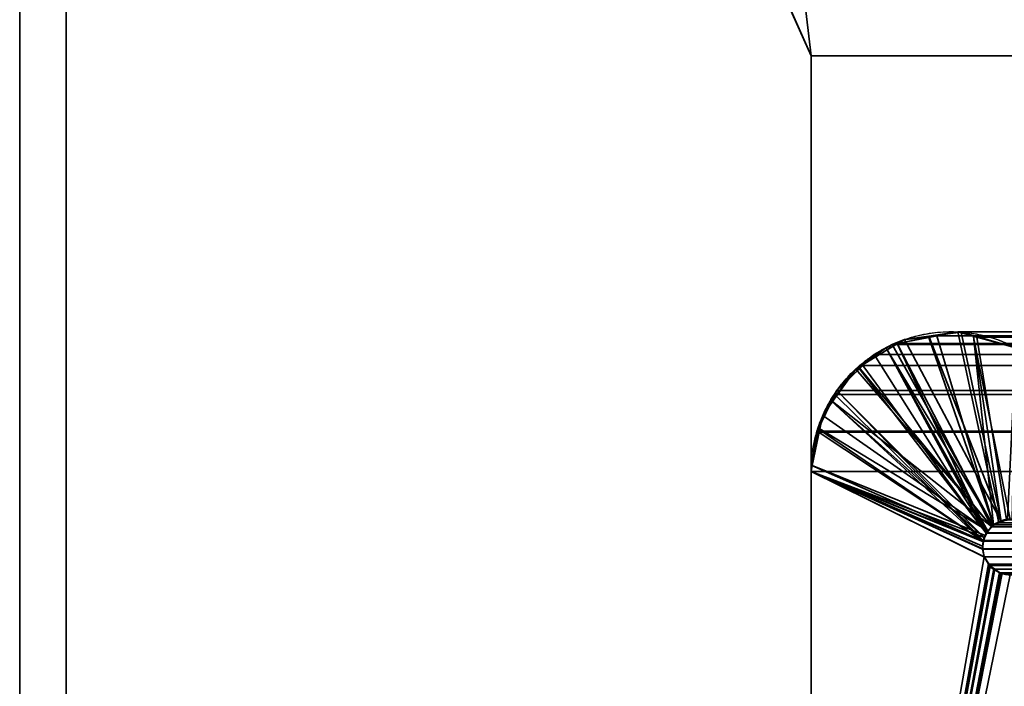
# Model space of a CAD drawing. Header units: millimetres. Extents: x -490 to 6690, y -115 to 132.
# Tile 86 of 256: x -313.25 to -307.96, y 8.61 to 12.19. Entities that reach past the tile are written whole.
import ezdxf

# ---------------------------------------------------------------- set-up
doc = ezdxf.new("R2010")
doc.units = ezdxf.units.MM
doc.layers.add('151', color=7, linetype='Continuous', true_color=0xffffff)

# ---------------------------------------------------------------- blocks, each defined once
blk = doc.blocks.new('UG_SURFACE_001')
at = {"layer": '151', "color": 252, "linetype": 'Continuous', "lineweight": 35}
for points in [[(490, -6.2, 2201.9999), (490, 113.2, 2201.9999), (-490, 113.2, 2201.9999), (-490, -6.2, 2201.9999)], [(-340, -6.2, 2052), (-340, 113.2, 2052), (340, 113.2, 2052), (340, -6.2, 2052)]]:
    blk.add_3dface(points, dxfattribs=at)
blk = doc.blocks.new('UG_SURFACE_041')
at = {"layer": '151', "color": 7, "linetype": 'Continuous', "lineweight": 35}
for points in [[(-313.25, -22, -8), (-313.25, 16, -8), (-313, 16, -8), (-313, -22, -8)], [(-313, -22, 2020), (-313, 16, 2020), (-313.25, 16, 2020.2501), (-313.25, -22, 2020.2501)], [(-313, 16, 2020), (-313, -22, 2020), (-313, -22, -8), (-313, 16, -8)]]:
    blk.add_3dface(points, dxfattribs=at)
blk = doc.blocks.new('UG_SURFACE_045')
at = {"layer": '151', "color": 14, "linetype": 'Continuous', "lineweight": 35}
for points in [[(317.3, -10, 2024.3001), (317.3, 19, 2024.3001), (-317.3, 19, 2024.3001), (-317.3, -10, 2024.3001)], [(313.25, 16.25, 2020.2501), (313.25, -22, 2020.2501), (-313.25, -22, 2020.2501), (-313.25, 16.25, 2020.2501)]]:
    blk.add_3dface(points, dxfattribs=at)
blk = doc.blocks.new('UG_SURFACE_046')
at = {"layer": '151', "color": 7, "linetype": 'Continuous', "lineweight": 35}
for points in [[(-313.25, 16, 2020.2501), (-313.25, -22, 2020.2501), (313.25, -22, 2020.2501), (313.25, 16, 2020.2501)], [(-313.25, -22, 2020.2501), (-313.25, 16, 2020.2501), (-313, 16, 2020), (-313, -22, 2020)], [(313, 16, 2020), (313, -22, 2020), (-313, -22, 2020), (-313, 16, 2020)]]:
    blk.add_3dface(points, dxfattribs=at)
blk = doc.blocks.new('UG_SURFACE_053')
at = {"layer": '151', "color": 46, "linetype": 'Continuous', "lineweight": 35}
for points in [[(-308.5645, 10.4492, 2015.5644), (-308.4979, 10.4762, -8), (-308.5904, 10.4203, -8)], [(-308.5904, 10.4203, -8), (-308.4979, 10.4762, -8), (-307.9803, 9.5024, -8), (-308.0221, 9.4776, -8)], [(-308.4979, 10.4762, -8), (-308.5645, 10.4492, 2015.5644), (-308.3683, 10.4872, 2015.3682)], [(-308.0225, 9.4783, 2015.0225), (-308.0198, 9.4814, 2015.0197), (-308.3683, 10.4872, 2015.3682), (-308.5645, 10.4492, 2015.5644)], [(-308.3683, 10.4872, 2015.3682), (-308.3684, 10.4934, -8), (-308.4979, 10.4762, -8)], [(-308.4979, 10.4762, -8), (-308.3684, 10.4934, -8), (-307.9793, 9.503, -8), (-307.9803, 9.5024, -8)], [(-308.3684, 10.4934, -8), (-308.3683, 10.4872, 2015.3682), (-308.2112, 10.5176, 2015.2111)], [(-308.1941, 10.5165, -8), (-308.3684, 10.4934, -8), (-308.2112, 10.5176, 2015.2111)], [(-307.9793, 9.503, -8), (-308.3684, 10.4934, -8), (-308.1941, 10.5165, -8)], [(-308.128, 10.4948, 2015.1279), (-308.2112, 10.5176, 2015.2111), (-308.3683, 10.4872, 2015.3682), (-308.0198, 9.4814, 2015.0197)], [(-308.1941, 10.5165, -8), (-308.2112, 10.5176, 2015.2111), (-308.128, 10.4948, 2015.1279)], [(-308.128, 10.4948, 2015.1279), (-308.1291, 10.4979, -8), (-308.1941, 10.5165, -8)], [(-308.1941, 10.5165, -8), (-308.1291, 10.4979, -8), (-307.9302, 9.5096, -8), (-307.9793, 9.503, -8)], [(-308.1291, 10.4979, -8), (-308.128, 10.4948, 2015.1279), (-307.8995, 10.4321, 2014.8995)], [(-307.8995, 10.4321, 2014.8995), (-307.8995, 10.4321, -8), (-308.1291, 10.4979, -8)], [(-308.1291, 10.4979, -8), (-307.8995, 10.4321, -8), (-307.9205, 9.511, -8), (-307.9302, 9.5096, -8)], [(-308.128, 10.4948, 2015.1279), (-308.0198, 9.4814, 2015.0197), (-307.9793, 9.4973, 2014.9794)], [(-307.9793, 9.4973, 2014.9794), (-307.9457, 9.5105, 2014.9457), (-307.8995, 10.4321, 2014.8995), (-308.128, 10.4948, 2015.1279)], [(-308.7442, 10.3275, -8), (-308.6605, 10.3959, 2015.6605), (-308.5974, 10.4309, 2015.5973)], [(-308.5974, 10.4309, 2015.5973), (-308.5904, 10.4203, -8), (-308.7442, 10.3275, -8)], [(-308.7442, 10.3275, -8), (-308.5904, 10.4203, -8), (-308.0221, 9.4776, -8), (-308.0304, 9.4727, -8)], [(-308.5974, 10.4309, 2015.5973), (-308.6605, 10.3959, 2015.6605), (-308.7404, 10.319, 2015.7404), (-308.0595, 9.4365, 2015.0595)], [(-308.5904, 10.4203, -8), (-308.5974, 10.4309, 2015.5973), (-308.5645, 10.4492, 2015.5644)], [(-308.5645, 10.4492, 2015.5644), (-308.5974, 10.4309, 2015.5973), (-308.0502, 9.447, 2015.0502), (-308.0225, 9.4783, 2015.0225)], [(-308.5974, 10.4309, 2015.5973), (-308.0595, 9.4365, 2015.0595), (-308.0502, 9.447, 2015.0502)], [(-308.7442, 10.3275, -8), (-308.7404, 10.319, 2015.7404), (-308.6605, 10.3959, 2015.6605)], [(-308.7603, 10.3178, -8), (-308.8894, 10.1446, 2015.8894), (-308.8611, 10.2028, 2015.861)], [(-308.7603, 10.3178, -8), (-308.8844, 10.1426, -8), (-308.8894, 10.1446, 2015.8894)], [(-308.8844, 10.1426, -8), (-308.7603, 10.3178, -8), (-308.0304, 9.4727, -8)], [(-308.7603, 10.3178, -8), (-308.8611, 10.2028, 2015.861), (-308.7404, 10.319, 2015.7404)], [(-308.069, 9.4119, 2015.069), (-308.0595, 9.4365, 2015.0595), (-308.7404, 10.319, 2015.7404), (-308.8611, 10.2028, 2015.861)], [(-308.7404, 10.319, 2015.7404), (-308.7442, 10.3275, -8), (-308.7603, 10.3178, -8)], [(-308.0304, 9.4727, -8), (-308.7603, 10.3178, -8), (-308.7442, 10.3275, -8)], [(-308.8611, 10.2028, 2015.861), (-308.8894, 10.1446, 2015.8894), (-308.069, 9.4119, 2015.069)], [(-308.9375, 10.0678, -8), (-308.9614, 9.9961, 2015.9614), (-308.8894, 10.1446, 2015.8894)], [(-308.8894, 10.1446, 2015.8894), (-308.9614, 9.9961, 2015.9614), (-308.0761, 9.3934, 2015.0762)], [(-308.8894, 10.1446, 2015.8894), (-308.8844, 10.1426, -8), (-308.9375, 10.0678, -8)], [(-308.0304, 9.4727, -8), (-308.049, 9.4474, -8), (-308.9375, 10.0678, -8), (-308.8844, 10.1426, -8)], [(-308.8894, 10.1446, 2015.8894), (-308.0761, 9.3934, 2015.0762), (-308.069, 9.4119, 2015.069)], [(-308.9375, 10.0678, -8), (-308.9524, 9.996, -8), (-308.9614, 9.9961, 2015.9614)], [(-308.9524, 9.996, -8), (-308.9375, 10.0678, -8), (-308.049, 9.4474, -8)], [(-308.9614, 9.9961, 2015.9614), (-308.9698, 9.9788, 2015.9698), (-308.9955, 9.7991, 2015.9955), (-308.0761, 9.3934, 2015.0762)], [(-308.9935, 9.799, -8), (-308.9698, 9.9788, 2015.9698), (-308.9614, 9.9961, 2015.9614)], [(-308.9614, 9.9961, 2015.9614), (-308.9524, 9.996, -8), (-308.9935, 9.799, -8)], [(-308.049, 9.4474, -8), (-308.0655, 9.4249, -8), (-308.9935, 9.799, -8), (-308.9524, 9.996, -8)], [(-308.9935, 9.799, -8), (-308.9955, 9.7991, 2015.9955), (-308.9698, 9.9788, 2015.9698)], [(-309, 9.7678, -8), (-309, 9.7678, 2016), (-308.9955, 9.7991, 2015.9955)], [(-308.9955, 9.7991, 2015.9955), (-308.9935, 9.799, -8), (-309, 9.7678, -8)], [(-308.0762, 9.3911, 2015.0762), (-308.0761, 9.3934, 2015.0762), (-308.9955, 9.7991, 2015.9955), (-309, 9.7678, 2016)], [(-309, 9.7678, -8), (-308.9935, 9.799, -8), (-308.0655, 9.4249, -8), (-308.0685, 9.4125, -8)], [(-309, 9.7678, -8), (-309, 4, -8), (-309, 4, 2016), (-309, 9.7678, 2016)], [(-309, 9.7678, -8), (-308.0793, 9.3671, -8), (-308.0768, 9.3523, -8)], [(-309, 9.7678, -8), (-308.0685, 9.4125, -8), (-308.0737, 9.3904, -8)], [(-309, 4, -8), (-309, 9.7678, -8), (-308.0693, 9.3086, -8), (-308.0459, 9.2719, -8)], [(-308.0768, 9.3523, -8), (-308.0695, 9.3092, -8), (-309, 9.7678, -8)], [(-308.0695, 9.3092, -8), (-308.0693, 9.3086, -8), (-309, 9.7678, -8)], [(-308.0737, 9.3904, -8), (-308.0793, 9.3671, -8), (-309, 9.7678, -8)], [(-309, 9.7678, 2016), (-308.0789, 9.3503, 2015.0788), (-308.0788, 9.3519, 2015.0788), (-308.0762, 9.3911, 2015.0762)], [(-308.0697, 9.3094, 2015.0697), (-308.0789, 9.3503, 2015.0788), (-309, 9.7678, 2016), (-309, 4, 2016)], [(-308.0225, 9.4783, 2015.0225), (-308.0502, 9.447, 2015.0502), (-308.049, 9.4474, -8)], [(-308.049, 9.4474, -8), (-308.0304, 9.4727, -8), (-308.0225, 9.4783, 2015.0225)], [(-308.0304, 9.4727, -8), (-308.0221, 9.4776, -8), (-308.0225, 9.4783, 2015.0225)], [(-308.0198, 9.4814, 2015.0197), (-308.0225, 9.4783, 2015.0225), (-308.0221, 9.4776, -8)], [(-308.0221, 9.4776, -8), (-307.9803, 9.5024, -8), (-307.9793, 9.4973, 2014.9794)], [(-307.9793, 9.4973, 2014.9794), (-308.0198, 9.4814, 2015.0197), (-308.0221, 9.4776, -8)], [(-307.9793, 9.4973, 2014.9794), (-307.9803, 9.5024, -8), (-307.9793, 9.503, -8)], [(-307.9308, 9.5077, 2014.9307), (-307.9457, 9.5105, 2014.9457), (-307.9793, 9.503, -8)], [(-307.9457, 9.5105, 2014.9457), (-307.9793, 9.4973, 2014.9794), (-307.9793, 9.503, -8)], [(-307.9793, 9.503, -8), (-307.9302, 9.5096, -8), (-307.9308, 9.5077, 2014.9307)], [(-308.0737, 9.3904, -8), (-308.0685, 9.4125, -8), (-308.069, 9.4119, 2015.069)], [(-308.0595, 9.4365, 2015.0595), (-308.069, 9.4119, 2015.069), (-308.0685, 9.4125, -8)], [(-308.0685, 9.4125, -8), (-308.0655, 9.4249, -8), (-308.0502, 9.447, 2015.0502)], [(-308.0502, 9.447, 2015.0502), (-308.0595, 9.4365, 2015.0595), (-308.0685, 9.4125, -8)], [(-308.0655, 9.4249, -8), (-308.049, 9.4474, -8), (-308.0502, 9.447, 2015.0502)], [(-308.0768, 9.3523, -8), (-308.0793, 9.3671, -8), (-308.0762, 9.3911, 2015.0762)], [(-308.0793, 9.3671, -8), (-308.0737, 9.3904, -8), (-308.0762, 9.3911, 2015.0762)], [(-308.0762, 9.3911, 2015.0762), (-308.0788, 9.3519, 2015.0788), (-308.0768, 9.3523, -8)], [(-308.0761, 9.3934, 2015.0762), (-308.0762, 9.3911, 2015.0762), (-308.0737, 9.3904, -8)], [(-308.069, 9.4119, 2015.069), (-308.0761, 9.3934, 2015.0762), (-308.0737, 9.3904, -8)], [(-308.0696, 9.3092, 2015.0695), (-308.0697, 9.3094, 2015.0697), (-309, 4, 2016)], [(-308.0469, 9.2717, 2015.0468), (-308.0696, 9.3092, 2015.0695), (-309, 4, 2016)], [(-308.0768, 9.3523, -8), (-308.0788, 9.3519, 2015.0788), (-308.0789, 9.3503, 2015.0788)], [(-308.0789, 9.3503, 2015.0788), (-308.0697, 9.3094, 2015.0697), (-308.0768, 9.3523, -8)], [(-308.0768, 9.3523, -8), (-308.0697, 9.3094, 2015.0697), (-308.0696, 9.3092, 2015.0695)], [(-308.0696, 9.3092, 2015.0695), (-308.0695, 9.3092, -8), (-308.0768, 9.3523, -8)], [(-308.0693, 9.3086, -8), (-308.0696, 9.3092, 2015.0695), (-308.0469, 9.2717, 2015.0468)], [(-308.0693, 9.3086, -8), (-308.0695, 9.3092, -8), (-308.0696, 9.3092, 2015.0695)], [(-308.0469, 9.2717, 2015.0468), (-308.0459, 9.2719, -8), (-308.0693, 9.3086, -8)], [(-308.0459, 9.2719, -8), (-308.0374, 9.2586, -8), (-309, 4, -8)], [(-309, 4, 2016), (-308.042, 9.2636, 2015.0421), (-308.0469, 9.2717, 2015.0468)], [(-308.0178, 9.2465, 2015.0177), (-308.042, 9.2636, 2015.0421), (-309, 4, 2016)], [(-309, 4, -8), (-308.0374, 9.2586, -8), (-308.0175, 9.2449, -8)], [(-308.0459, 9.2719, -8), (-308.0469, 9.2717, 2015.0468), (-308.042, 9.2636, 2015.0421)], [(-308.042, 9.2636, 2015.0421), (-308.0374, 9.2586, -8), (-308.0459, 9.2719, -8)], [(-308.0374, 9.2586, -8), (-308.042, 9.2636, 2015.0421), (-308.0178, 9.2465, 2015.0177)], [(-308.0178, 9.2465, 2015.0177), (-308.0175, 9.2449, -8), (-308.0374, 9.2586, -8)], [(-309, 4, 2016), (-307.9855, 9.2237, 2014.9856), (-308.0178, 9.2465, 2015.0177)], [(-308.0175, 9.2449, -8), (-307.9885, 9.225, -8), (-309, 4, -8)], [(-309, 4, -8), (-307.9885, 9.225, -8), (-307.9775, 9.2228, -8)], [(-307.9778, 9.2223, 2014.9777), (-307.9855, 9.2237, 2014.9856), (-309, 4, 2016)], [(-307.9775, 9.2228, -8), (-307.9303, 9.2132, -8), (-309, 4, -8)], [(-309, 4, 2016), (-307.9303, 9.2132, 2014.9302), (-307.9778, 9.2223, 2014.9777)], [(-307.9303, 9.2132, -8), (-307.8024, 9.2132, -8), (-307.6745, 8.5488, -8), (-309, 4, -8)], [(-309, 4, 2016), (-307.6745, 8.5488, 2014.6744), (-307.8024, 9.2132, 2014.8025), (-307.9303, 9.2132, 2014.9302)], [(-308.0175, 9.2449, -8), (-308.0178, 9.2465, 2015.0177), (-307.9855, 9.2237, 2014.9856)], [(-307.9855, 9.2237, 2014.9856), (-307.9885, 9.225, -8), (-308.0175, 9.2449, -8)], [(-307.9885, 9.225, -8), (-307.9855, 9.2237, 2014.9856), (-307.9778, 9.2223, 2014.9777)], [(-307.9778, 9.2223, 2014.9777), (-307.9775, 9.2228, -8), (-307.9885, 9.225, -8)], [(-307.9775, 9.2228, -8), (-307.9778, 9.2223, 2014.9777), (-307.9303, 9.2132, 2014.9302)], [(-307.9303, 9.2132, 2014.9302), (-307.9303, 9.2132, -8), (-307.9775, 9.2228, -8)]]:
    blk.add_3dface(points, dxfattribs=at)
blk = doc.blocks.new('UG_SURFACE_054')
at = {"layer": '151', "color": 46, "linetype": 'Continuous', "lineweight": 35}
for points in [[(308.3244, 10.4957, 2015.3244), (-308.3244, 10.4957, 2015.3244), (-308.5384, 10.4542, 2015.5385), (308.5384, 10.4542, 2015.5385)], [(-308.5384, 10.4542, 2015.5385), (-308.3244, 10.4957, 2015.3244), (-308.0198, 9.4814, 2015.0197), (-308.0293, 9.4707, 2015.0292)], [(-308.2112, 10.5176, 2015.2111), (-308.3244, 10.4957, 2015.3244), (308.3244, 10.4957, 2015.3244)], [(-307.9922, 9.4923, 2014.9922), (-308.0198, 9.4814, 2015.0197), (-308.3244, 10.4957, 2015.3244), (-308.2112, 10.5176, 2015.2111)], [(-308.2112, 10.5176, 2015.2111), (308.3244, 10.4957, 2015.3244), (308.2112, 10.5176, 2015.2111)], [(308.2112, 10.5176, 2015.2111), (-308.1089, 10.4895, 2015.1088), (-308.2112, 10.5176, 2015.2111)], [(-308.2112, 10.5176, 2015.2111), (-308.1089, 10.4895, 2015.1088), (-307.9501, 9.5088, 2014.95), (-307.9922, 9.4923, 2014.9922)], [(308.2112, 10.5176, 2015.2111), (308.1089, 10.4895, 2015.1088), (-308.1089, 10.4895, 2015.1088)], [(307.8995, 10.4321, 2014.8995), (-307.8995, 10.4321, 2014.8995), (-308.1089, 10.4895, 2015.1088), (308.1089, 10.4895, 2015.1088)], [(-308.1089, 10.4895, 2015.1088), (-307.8995, 10.4321, 2014.8995), (-307.9457, 9.5105, 2014.9457), (-307.9501, 9.5088, 2014.95)], [(-308.0584, 9.4378, 2015.0585), (-308.6605, 10.3959, 2015.6605), (-308.5645, 10.4492, 2015.5644), (-308.5384, 10.4542, 2015.5385)], [(-308.6605, 10.3959, 2015.6605), (308.6605, 10.3959, 2015.6605), (308.5645, 10.4492, 2015.5644)], [(-308.5645, 10.4492, 2015.5644), (-308.6605, 10.3959, 2015.6605), (308.5645, 10.4492, 2015.5644)], [(308.5645, 10.4492, 2015.5644), (308.5384, 10.4542, 2015.5385), (-308.5384, 10.4542, 2015.5385), (-308.5645, 10.4492, 2015.5644)], [(-308.0293, 9.4707, 2015.0292), (-308.0584, 9.4378, 2015.0585), (-308.5384, 10.4542, 2015.5385)], [(-308.6605, 10.3959, 2015.6605), (-308.7221, 10.3366, 2015.722), (308.7221, 10.3366, 2015.722)], [(-308.0584, 9.4378, 2015.0585), (-308.0595, 9.4365, 2015.0595), (-308.7221, 10.3366, 2015.722), (-308.6605, 10.3959, 2015.6605)], [(-308.6605, 10.3959, 2015.6605), (308.7221, 10.3366, 2015.722), (308.6605, 10.3959, 2015.6605)], [(308.8611, 10.2028, 2015.861), (308.7221, 10.3366, 2015.722), (-308.7221, 10.3366, 2015.722), (-308.8611, 10.2028, 2015.861)], [(-308.8611, 10.2028, 2015.861), (-308.7221, 10.3366, 2015.722), (-308.0595, 9.4365, 2015.0595), (-308.0749, 9.3964, 2015.075)], [(308.8716, 10.1812, 2015.8715), (-308.8716, 10.1812, 2015.8715), (-308.9671, 9.9843, 2015.9671), (308.9671, 9.9843, 2015.9671)], [(-308.0749, 9.3964, 2015.075), (-308.0761, 9.3934, 2015.0762), (-308.9671, 9.9843, 2015.9671), (-308.8716, 10.1812, 2015.8715)], [(-308.8716, 10.1812, 2015.8715), (308.8716, 10.1812, 2015.8715), (308.8611, 10.2028, 2015.861)], [(-308.8611, 10.2028, 2015.861), (-308.8716, 10.1812, 2015.8715), (308.8611, 10.2028, 2015.861)], [(-308.0749, 9.3964, 2015.075), (-308.8716, 10.1812, 2015.8715), (-308.8611, 10.2028, 2015.861)], [(-308.0761, 9.3934, 2015.0762), (-309, 9.7678, 2016), (-308.9698, 9.9788, 2015.9698), (-308.9671, 9.9843, 2015.9671)], [(-308.9698, 9.9788, 2015.9698), (-309, 9.7678, 2016), (309, 9.7678, 2016)], [(308.9698, 9.9788, 2015.9698), (308.9671, 9.9843, 2015.9671), (-308.9671, 9.9843, 2015.9671), (-308.9698, 9.9788, 2015.9698)], [(-308.9698, 9.9788, 2015.9698), (309, 9.7678, 2016), (308.9698, 9.9788, 2015.9698)], [(-309, 9.7678, 2016), (-309, 4, 2016), (309, 4, 2016), (309, 9.7678, 2016)], [(-309, 4, 2016), (-309, 9.7678, 2016), (-308.0789, 9.3503, 2015.0788), (-308.0697, 9.3094, 2015.0697)], [(-309, 9.7678, 2016), (-308.0761, 9.3934, 2015.0762), (-308.0787, 9.3521, 2015.0788), (-308.0789, 9.3503, 2015.0788)], [(308.0584, 9.4378, 2015.0585), (-308.0584, 9.4378, 2015.0585), (-308.0293, 9.4707, 2015.0292), (308.0293, 9.4707, 2015.0292)], [(308.0198, 9.4814, 2015.0197), (-308.0293, 9.4707, 2015.0292), (-308.0198, 9.4814, 2015.0197)], [(308.0198, 9.4814, 2015.0197), (308.0293, 9.4707, 2015.0292), (-308.0293, 9.4707, 2015.0292)], [(-308.0198, 9.4814, 2015.0197), (-307.9922, 9.4923, 2014.9922), (307.9922, 9.4923, 2014.9922), (308.0198, 9.4814, 2015.0197)], [(307.9922, 9.4923, 2014.9922), (-307.9922, 9.4923, 2014.9922), (-307.9501, 9.5088, 2014.95), (307.9501, 9.5088, 2014.95)], [(308.0749, 9.3964, 2015.075), (-308.0749, 9.3964, 2015.075), (-308.0595, 9.4365, 2015.0595)], [(-308.0595, 9.4365, 2015.0595), (-308.0584, 9.4378, 2015.0585), (308.0584, 9.4378, 2015.0585), (308.0595, 9.4365, 2015.0595)], [(308.0595, 9.4365, 2015.0595), (308.0749, 9.3964, 2015.075), (-308.0595, 9.4365, 2015.0595)], [(308.0787, 9.3521, 2015.0788), (-308.0787, 9.3521, 2015.0788), (-308.0761, 9.3934, 2015.0762)], [(-308.0761, 9.3934, 2015.0762), (-308.0749, 9.3964, 2015.075), (308.0749, 9.3964, 2015.075), (308.0761, 9.3934, 2015.0762)], [(308.0761, 9.3934, 2015.0762), (308.0787, 9.3521, 2015.0788), (-308.0761, 9.3934, 2015.0762)], [(-309, 4, 2016), (-308.0697, 9.3094, 2015.0697), (-308.0693, 9.3087, 2015.0692), (-308.0464, 9.2708, 2015.0464)], [(-308.0789, 9.3503, 2015.0788), (-308.0787, 9.3521, 2015.0788), (308.0697, 9.3094, 2015.0697)], [(308.0697, 9.3094, 2015.0697), (-308.0697, 9.3094, 2015.0697), (-308.0789, 9.3503, 2015.0788)], [(-308.0787, 9.3521, 2015.0788), (308.0787, 9.3521, 2015.0788), (308.0789, 9.3503, 2015.0788)], [(308.0789, 9.3503, 2015.0788), (308.0697, 9.3094, 2015.0697), (-308.0787, 9.3521, 2015.0788)], [(308.0697, 9.3094, 2015.0697), (308.0693, 9.3087, 2015.0692), (-308.0693, 9.3087, 2015.0692), (-308.0697, 9.3094, 2015.0697)], [(308.0464, 9.2708, 2015.0464), (-308.0464, 9.2708, 2015.0464), (-308.0693, 9.3087, 2015.0692), (308.0693, 9.3087, 2015.0692)], [(-308.0464, 9.2708, 2015.0464), (-308.042, 9.2636, 2015.0421), (-309, 4, 2016)], [(-309, 4, 2016), (-308.042, 9.2636, 2015.0421), (-308.0132, 9.2433, 2015.0132)], [(-308.042, 9.2636, 2015.0421), (-308.0464, 9.2708, 2015.0464), (308.0464, 9.2708, 2015.0464)], [(-308.042, 9.2636, 2015.0421), (308.0464, 9.2708, 2015.0464), (308.042, 9.2636, 2015.0421)], [(308.042, 9.2636, 2015.0421), (308.0132, 9.2433, 2015.0132), (-308.0132, 9.2433, 2015.0132), (-308.042, 9.2636, 2015.0421)], [(-308.0132, 9.2433, 2015.0132), (-307.9855, 9.2237, 2014.9856), (-309, 4, 2016)], [(-309, 4, 2016), (-307.9855, 9.2237, 2014.9856), (-307.9742, 9.2216, 2014.9744)], [(-307.9742, 9.2216, 2014.9744), (-307.9303, 9.2132, 2014.9302), (-309, 4, 2016)], [(-307.9303, 9.2132, 2014.9302), (-307.8024, 9.2132, 2014.8025), (-307.6745, 8.5488, 2014.6744), (-309, 4, 2016)], [(-308.0132, 9.2433, 2015.0132), (308.0132, 9.2433, 2015.0132), (307.9855, 9.2237, 2014.9856)], [(-307.9855, 9.2237, 2014.9856), (-308.0132, 9.2433, 2015.0132), (307.9855, 9.2237, 2014.9856)], [(307.9855, 9.2237, 2014.9856), (307.9742, 9.2216, 2014.9744), (-307.9742, 9.2216, 2014.9744), (-307.9855, 9.2237, 2014.9856)], [(307.9303, 9.2132, 2014.9302), (-307.9303, 9.2132, 2014.9302), (-307.9742, 9.2216, 2014.9744), (307.9742, 9.2216, 2014.9744)]]:
    blk.add_3dface(points, dxfattribs=at)
blk = doc.blocks.new('UG_SURFACE_069')
at = {"layer": '151', "color": 254, "linetype": 'Continuous', "lineweight": 35}
for points in [[(-301.25, 4, 2008.25), (-301.25, 111.75, 2008.25), (-313, 111.75, 2020), (-313, 86, 2020)], [(-313, 21, -8), (-301.25, 111.75, -8), (-305, 12, -8), (-309, 12, -8)], [(-301.25, 4, 2008.25), (-313, 86, 2020), (-305, 12, 2012.0001)], [(-313, 21, 2020), (-309, 12, 2016), (-305, 12, 2012.0001), (-313, 86, 2020)], [(-313, 4, 2020), (-313, 21, 2020), (-313, 21, -8), (-313, 4, -8)], [(-313, 21, 2020), (-313, 4, 2020), (-309, 4, 2016), (-309, 12, 2016)], [(-309, 12, -8), (-309, 4, -8), (-313, 4, -8), (-313, 21, -8)], [(-305, 12, 2012.0001), (-309, 12, 2016), (-309, 12, -8), (-305, 12, -8)], [(-309, 12, 2016), (-309, 4, 2016), (-309, 4, -8), (-309, 12, -8)]]:
    blk.add_3dface(points, dxfattribs=at)
blk = doc.blocks.new('UG_SURFACE_072')
at = {"layer": '151', "color": 254, "linetype": 'Continuous', "lineweight": 35}
for points in [[(323.25, 111.75, 2030.2501), (-323.25, 111.75, 2030.2501), (-323.25, -10, 2030.2501), (323.25, -10, 2030.2501)], [(-313, 86, 2020), (-313, 111.75, 2020), (-301.25, 111.75, 2008.25), (-301.25, 4, 2008.25)], [(-313, 21, 2020), (-317.5, 86, 2024.4999), (-309, 12, 2016)], [(-305, 12, 2012.0001), (-309, 12, 2016), (-317.5, 86, 2024.4999), (-313, 86, 2020)], [(-305, 12, 2012.0001), (-313, 86, 2020), (-301.25, 4, 2008.25)], [(317.5, 21, 2024.4999), (317.5, -8, 2024.4999), (-317.5, -8, 2024.4999), (-317.5, 21, 2024.4999)], [(313, 4, 2020), (313, 21, 2020), (-313, 21, 2020), (-313, 4, 2020)], [(-309, 12, 2016), (-309, 4, 2016), (-313, 4, 2020), (-313, 21, 2020)], [(309, 12, 2016), (309, 4, 2016), (-309, 4, 2016), (-309, 12, 2016)], [(309, 12, 2016), (-309, 12, 2016), (-305, 12, 2012.0001), (305, 12, 2012.0001)]]:
    blk.add_3dface(points, dxfattribs=at)

msp = doc.modelspace()

# ---------------------------------------------------------------- linework, layer by layer
at = {"layer": '151', "color": 253, "linetype": 'Continuous', "lineweight": -3}
for p, q in [((-313, 4, 2020), (-313, 21, 2020)), ((-313, 4, -8), (-313, 21, -8)), ((-313, 4, 2020), (-313, 21, 2020)), ((-313, 4, 2020), (-313, 21, 2020)), ((-313.25, 16.25, -8), (-313.25, -22, -8)), ((-313.25, 16.25, 2020.25), (-313.25, -22, 2020.25)), ((-313.25, 16.25, 2020.25), (-313.25, -22, 2020.25)), ((-313.25, 16, 2020.25), (-313.25, -22, 2020.25)), ((-313.25, 16, -8), (-313.25, -22, -8)), ((-313.25, 16, 2020.25), (-313.25, -22, 2020.25)), ((-313, 16, 2020), (-313, -22, 2020)), ((-313, 16, 2020), (-313, -22, 2020)), ((-313, 16, -8), (-313, -22, -8)), ((-309, 12, 2016), (-305, 12, 2012)), ((-309, 12, 2016), (-309, 12, -8)), ((-309, 12, 2016), (-309, 4, 2016)), ((-309, 12, -8), (-309, 4, -8)), ((-305, 12, -8), (-309, 12, -8)), ((-309, 12, 2016), (-309, 4, 2016)), ((-305, 12, 2012), (-309, 12, 2016)), ((309, 12, 2016), (-309, 12, 2016)), ((-309, 9.7678, 2016), (-309, 4, 2016)), ((-309, 9.7678, 2016), (-309, 4, 2016)), ((-309, 9.7678, 2016), (-309, 9.7678, -8)), ((309, 9.7678, 2016), (-309, 9.7678, 2016)), ((-309, 9.7678, -8), (-309, 4, -8))]:
    msp.add_line(p, q, dxfattribs=at)
at = {"layer": '151', "color": 253, "linetype": 'Continuous', "lineweight": -3, "extrusion": (0, 0, -1)}
msp.add_arc((308.2493, 9.7678, 8), 0.7507, 0, 117.7653, dxfattribs=at)
msp.add_arc((308.2493, 9.7678, 8), 0.7507, 0, 117.7653, dxfattribs=at)
at = {"layer": '151', "color": 253, "linetype": 'Continuous', "lineweight": -3}
msp.add_arc((-307.9303, 9.3622, -8), 0.1491, 63.2754, 270, dxfattribs=at)
msp.add_rational_spline([(-309, 9.7678, 2016), (-309, 10.1915, 2016), (-308.7294, 10.5633, 2015.7294), (-308.2745, 10.6295, 2015.2745), (-307.8995, 10.4321, 2014.8995)], [1, 0.758396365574, 0.677861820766, 0.758396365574, 1], degree=4, dxfattribs=at)
msp.add_rational_spline([(-309, 9.7678, 2016), (-309, 10.1915, 2016), (-308.7294, 10.5633, 2015.7294), (-308.2745, 10.6295, 2015.2745), (-307.8995, 10.4321, 2014.8995)], [1, 0.758396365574, 0.677861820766, 0.758396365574, 1], degree=4, dxfattribs=at)
msp.add_rational_spline([(-307.8633, 9.4954, 2014.8633), (-307.9009, 9.5143, 2014.9009), (-307.9519, 9.5218, 2014.9519), (-307.9991, 9.501, 2014.9991), (-308.0616, 9.4444, 2015.0616), (-308.087, 9.3994, 2015.087), (-308.0845, 9.3479, 2015.0845), (-308.0542, 9.2692, 2015.0542), (-308.0214, 9.2294, 2015.0214), (-307.9725, 9.2132, 2014.9725), (-307.9303, 9.2132, 2014.9303)], [1, 1, 0.979485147, 1, 1, 0.979485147, 1, 1, 0.979485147, 1, 1], degree=4, knots=[0, 0, 0, 0, 0, 0.333333, 0.333333, 0.333333, 0.666667, 0.666667, 0.666667, 1, 1, 1, 1, 1], dxfattribs=at)
msp.add_rational_spline([(-307.8633, 9.4954, 2014.8633), (-307.9009, 9.5143, 2014.9009), (-307.9519, 9.5218, 2014.9519), (-307.9991, 9.501, 2014.9991), (-308.0616, 9.4444, 2015.0616), (-308.087, 9.3994, 2015.087), (-308.0845, 9.3479, 2015.0845), (-308.0542, 9.2692, 2015.0542), (-308.0214, 9.2294, 2015.0214), (-307.9725, 9.2132, 2014.9725), (-307.9303, 9.2132, 2014.9303)], [1, 1, 0.979485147, 1, 1, 0.979485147, 1, 1, 0.979485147, 1, 1], degree=4, knots=[0, 0, 0, 0, 0, 0.333333, 0.333333, 0.333333, 0.666667, 0.666667, 0.666667, 1, 1, 1, 1, 1], dxfattribs=at)

# ---------------------------------------------------------------- block references
for name in ['UG_SURFACE_001', 'UG_SURFACE_069', 'UG_SURFACE_072', 'UG_SURFACE_045', 'UG_SURFACE_041', 'UG_SURFACE_046', 'UG_SURFACE_053', 'UG_SURFACE_054']:
    msp.add_blockref(name, (0, 0), dxfattribs=at)

doc.saveas('drawing.dxf')
